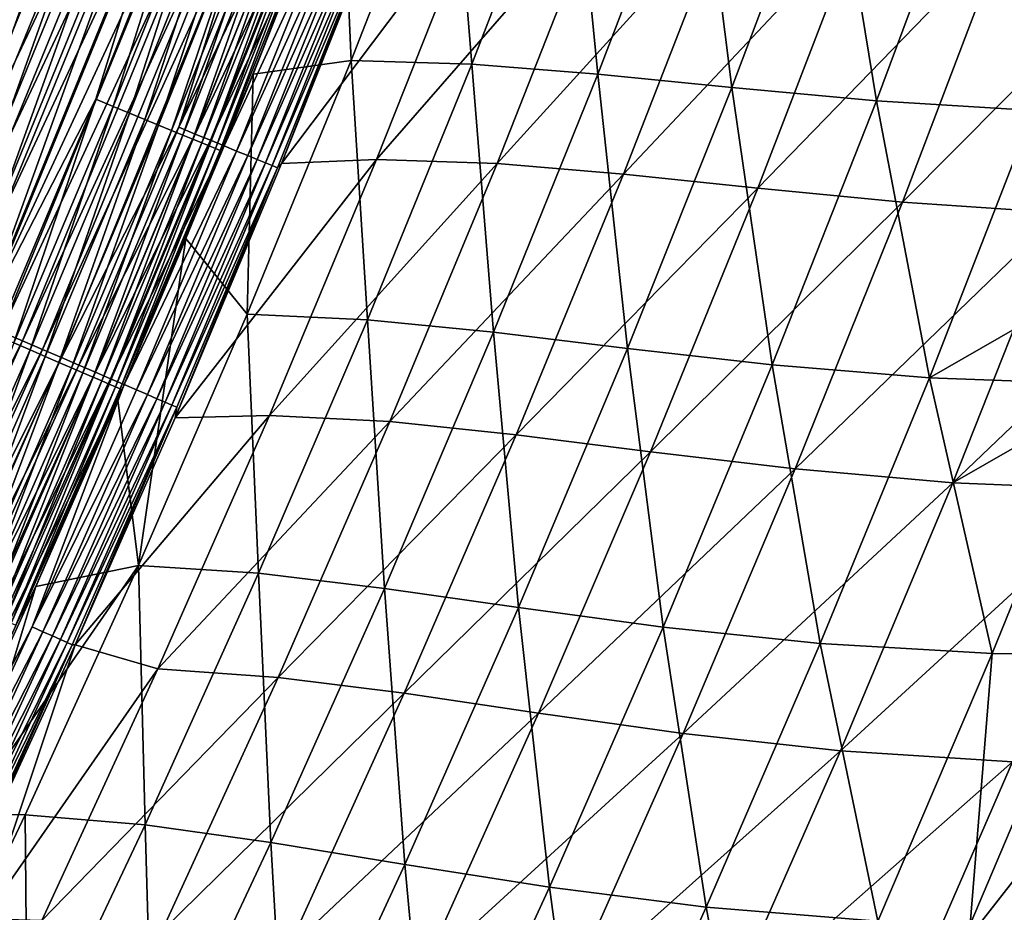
# Model space of a CAD drawing. Header units: metres. Extents: x 0 to 1400, y -1400 to 0.
# Tile 256 of 256: x 1209 to 1258, y -794 to -750. Entities that reach past the tile are written whole.
import ezdxf

# ---------------------------------------------------------------- set-up
doc = ezdxf.new("R2010")
doc.units = ezdxf.units.M

msp = doc.modelspace()

# ---------------------------------------------------------------- linework, layer by layer
at = {"layer": 'None'}
for points in [[(1210.11377, -738.49884, -497.791718), (1199.116333, -761.371704, -498.674286), (1208.704224, -737.948853, -498.680664)], [(1208.549683, -738.182373, -495.239349), (1200.206665, -762.116028, -494.348999), (1209.810547, -738.676208, -494.357391)], [(1210.11377, -738.49884, -497.791718), (1200.506592, -761.970337, -497.78421), (1199.116333, -761.371704, -498.674286)], [(1209.810547, -738.676208, -494.357391), (1200.206665, -762.116028, -494.348999), (1201.411255, -762.636536, -493.404694)], [(1211.483398, -739.033264, -496.83432), (1200.506592, -761.970337, -497.78421), (1210.11377, -738.49884, -497.791718)], [(1201.411255, -762.636536, -493.404694), (1211.031982, -739.154541, -493.414276), (1209.810547, -738.676208, -494.357391)], [(1211.483398, -739.033264, -496.83432), (1201.857544, -762.552002, -496.825592), (1200.506592, -761.970337, -497.78421)], [(1202.574463, -763.139099, -492.401062), (1211.031982, -739.154541, -493.414276), (1201.411255, -762.636536, -493.404694)], [(1212.810425, -739.550964, -495.810547), (1201.857544, -762.552002, -496.825592), (1211.483398, -739.033264, -496.83432)], [(1202.574463, -763.139099, -492.401062), (1212.211426, -739.616455, -492.411896), (1211.031982, -739.154541, -493.414276)], [(1230.39563, -738.844482, -423.820404), (1224.94519, -741.043945, -468.745422), (1225.418579, -751.615234, -423.82309)], [(1231.442139, -751.784058, -367.864258), (1230.39563, -738.844482, -423.820404), (1225.418579, -751.615234, -423.82309)], [(1231.442139, -751.784058, -367.864258), (1236.421265, -738.906311, -367.861511), (1230.39563, -738.844482, -423.820404)], [(1237.745239, -752.288879, -311.886688), (1236.421265, -738.906311, -367.861511), (1231.442139, -751.784058, -367.864258)], [(1237.745239, -752.288879, -311.886688), (1242.721191, -739.287903, -311.883911), (1236.421265, -738.906311, -367.861511)], [(1244.447632, -752.957825, -255.904892), (1242.721191, -739.287903, -311.883911), (1237.745239, -752.288879, -311.886688)], [(1244.447632, -752.957825, -255.904892), (1249.41748, -739.818054, -255.902222), (1242.721191, -739.287903, -311.883911)], [(1212.810425, -739.550964, -495.810547), (1203.16626, -763.11554, -495.800507), (1201.857544, -762.552002, -496.825592)], [(1203.693604, -763.62262, -491.339935), (1212.211426, -739.616455, -492.411896), (1202.574463, -763.139099, -492.401062)], [(1214.091797, -740.050903, -494.722382), (1203.16626, -763.11554, -495.800507), (1212.810425, -739.550964, -495.810547)], [(1203.693604, -763.62262, -491.339935), (1213.346436, -740.060913, -491.352081), (1212.211426, -739.616455, -492.411896)], [(1214.091797, -740.050903, -494.722382), (1204.430054, -763.659668, -494.710999), (1203.16626, -763.11554, -495.800507)], [(1204.766357, -764.086121, -490.223358), (1213.346436, -740.060913, -491.352081), (1203.693604, -763.62262, -491.339935)], [(1215.324829, -740.531982, -493.571869), (1204.430054, -763.659668, -494.710999), (1214.091797, -740.050903, -494.722382)], [(1213.346436, -740.060913, -491.352081), (1204.766357, -764.086121, -490.223358), (1214.434448, -740.486938, -490.236847)], [(1251.668701, -753.618591, -199.937271), (1249.41748, -739.818054, -255.902222), (1244.447632, -752.957825, -255.904892)], [(1251.668701, -753.618591, -199.937271), (1256.631592, -740.325317, -199.93483), (1249.41748, -739.818054, -255.902222)], [(1215.324829, -740.531982, -493.571869), (1205.645996, -764.183167, -493.559113), (1204.430054, -763.659668, -494.710999)], [(1214.434448, -740.486938, -490.236847), (1204.766357, -764.086121, -490.223358), (1205.790527, -764.528625, -489.053802)], [(1216.506836, -740.993103, -492.361176), (1205.645996, -764.183167, -493.559113), (1215.324829, -740.531982, -493.571869)], [(1205.790527, -764.528625, -489.053802), (1215.473267, -740.893738, -489.068695), (1214.434448, -740.486938, -490.236847)], [(1259.526611, -754.098877, -144.005142), (1256.631592, -740.325317, -199.93483), (1251.668701, -753.618591, -199.937271)], [(1259.526611, -754.098877, -144.005142), (1264.483765, -740.638, -144.003082), (1256.631592, -740.325317, -199.93483)], [(1216.506836, -740.993103, -492.361176), (1206.811523, -764.684998, -492.346954), (1205.645996, -764.183167, -493.559113)], [(1206.764282, -764.949341, -487.833862), (1215.473267, -740.893738, -489.068695), (1205.790527, -764.528625, -489.053802)], [(1206.764282, -764.949341, -487.833862), (1216.46106, -741.280518, -487.850189), (1215.473267, -740.893738, -489.068695)], [(1217.635498, -741.433411, -491.093018), (1206.811523, -764.684998, -492.346954), (1216.506836, -740.993103, -492.361176)], [(1224.94519, -741.043945, -468.745422), (1220.518677, -752.298401, -468.729492), (1225.418579, -751.615234, -423.82309)], [(1220.518677, -752.298401, -468.729492), (1224.94519, -741.043945, -468.745422), (1223.671997, -744.102905, -470.327332)], [(1206.764282, -764.949341, -487.833862), (1212.644653, -753.54126, -486.575134), (1216.46106, -741.280518, -487.850189)], [(1206.811523, -764.684998, -492.346954), (1217.635498, -741.433411, -491.093018), (1207.924438, -765.164185, -491.077271)], [(1207.924438, -765.164185, -491.077271), (1217.635498, -741.433411, -491.093018), (1218.70874, -741.852112, -489.770203)], [(1212.644653, -753.54126, -486.575134), (1217.395752, -741.646545, -486.583984), (1216.46106, -741.280518, -487.850189)], [(1213.518066, -753.901001, -485.263062), (1217.395752, -741.646545, -486.583984), (1212.644653, -753.54126, -486.575134)], [(1213.518066, -753.901001, -485.263062), (1218.275513, -741.990967, -485.272644), (1217.395752, -741.646545, -486.583984)], [(1218.70874, -741.852112, -489.770203), (1208.982544, -765.61969, -489.752899), (1207.924438, -765.164185, -491.077271)], [(1219.724365, -742.248291, -488.395538), (1208.982544, -765.61969, -489.752899), (1218.70874, -741.852112, -489.770203)], [(1209.983765, -766.05072, -488.376678), (1208.982544, -765.61969, -489.752899), (1219.724365, -742.248291, -488.395538)], [(1219.724365, -742.248291, -488.395538), (1220.680298, -742.621155, -486.971832), (1209.983765, -766.05072, -488.376678)], [(1214.334839, -754.237305, -483.908447), (1218.275513, -741.990967, -485.272644), (1213.518066, -753.901001, -485.263062)], [(1214.334839, -754.237305, -483.908447), (1219.098267, -742.313049, -483.918762), (1218.275513, -741.990967, -485.272644)], [(1220.680298, -742.621155, -486.971832), (1210.925903, -766.45636, -486.951385), (1209.983765, -766.05072, -488.376678)], [(1220.680298, -742.621155, -486.971832), (1216.795166, -754.947693, -485.491028), (1210.925903, -766.45636, -486.951385)], [(1215.093018, -754.5495, -482.513947), (1219.098267, -742.313049, -483.918762), (1214.334839, -754.237305, -483.908447)], [(1215.093018, -754.5495, -482.513947), (1219.861938, -742.612061, -482.524994), (1219.098267, -742.313049, -483.918762)], [(1215.790649, -754.836731, -481.082123), (1219.861938, -742.612061, -482.524994), (1215.093018, -754.5495, -482.513947)], [(1215.790649, -754.836731, -481.082123), (1220.564697, -742.887146, -481.093903), (1219.861938, -742.612061, -482.524994)], [(1221.574341, -742.969849, -485.501984), (1216.795166, -754.947693, -485.491028), (1220.680298, -742.621155, -486.971832)], [(1216.425903, -755.098267, -479.615845), (1220.564697, -742.887146, -481.093903), (1215.790649, -754.836731, -481.082123)], [(1216.425903, -755.098267, -479.615845), (1221.204834, -743.137695, -479.628357), (1220.564697, -742.887146, -481.093903)], [(1216.997681, -755.333679, -478.118805), (1221.204834, -743.137695, -479.628357), (1216.425903, -755.098267, -479.615845)], [(1222.404175, -743.293579, -483.988739), (1216.795166, -754.947693, -485.491028), (1221.574341, -742.969849, -485.501984)], [(1216.997681, -755.333679, -478.118805), (1221.781006, -743.36322, -478.13205), (1221.204834, -743.137695, -479.628357)], [(1222.404175, -743.293579, -483.988739), (1217.619141, -755.285767, -483.97699), (1216.795166, -754.947693, -485.491028)], [(1217.505127, -755.542542, -476.594971), (1221.781006, -743.36322, -478.13205), (1216.997681, -755.333679, -478.118805)], [(1217.505127, -755.542542, -476.594971), (1222.292358, -743.563354, -476.608917), (1221.781006, -743.36322, -478.13205)], [(1217.947266, -755.724487, -475.048279), (1222.292358, -743.563354, -476.608917), (1217.505127, -755.542542, -476.594971)], [(1223.167969, -743.591431, -482.434967), (1217.619141, -755.285767, -483.97699), (1222.404175, -743.293579, -483.988739)], [(1223.167969, -743.591431, -482.434967), (1218.377319, -755.596863, -482.422424), (1217.619141, -755.285767, -483.97699)], [(1217.947266, -755.724487, -475.048279), (1222.738159, -743.737732, -475.062958), (1222.292358, -743.563354, -476.608917)], [(1218.32312, -755.879211, -473.482727), (1222.738159, -743.737732, -475.062958), (1217.947266, -755.724487, -475.048279)], [(1218.32312, -755.879211, -473.482727), (1223.11731, -743.886047, -473.498047), (1222.738159, -743.737732, -475.062958)], [(1223.863647, -743.862732, -480.84375), (1218.377319, -755.596863, -482.422424), (1223.167969, -743.591431, -482.434967)], [(1221.936768, -756.74939, -469.003052), (1231.797241, -743.664307, -424.103363), (1226.682739, -756.55835, -424.104584)], [(1221.936768, -756.74939, -469.003052), (1226.999268, -744.019714, -469.022583), (1231.797241, -743.664307, -424.103363)], [(1226.682739, -756.55835, -424.104584), (1231.797241, -743.664307, -424.103363), (1237.827393, -743.753479, -368.188751)], [(1218.631958, -756.006226, -471.902222), (1223.11731, -743.886047, -473.498047), (1218.32312, -755.879211, -473.482727)], [(1223.863647, -743.862732, -480.84375), (1219.067749, -755.880066, -480.830353), (1218.377319, -755.596863, -482.422424)], [(1223.11731, -743.886047, -473.498047), (1218.631958, -756.006226, -471.902222), (1223.428833, -744.007874, -471.918213)], [(1223.428833, -744.007874, -471.918213), (1218.631958, -756.006226, -471.902222), (1218.872803, -756.105225, -470.310699)], [(1218.872803, -756.105225, -470.310699), (1223.671997, -744.102905, -470.327332), (1223.428833, -744.007874, -471.918213)], [(1218.872803, -756.105225, -470.310699), (1220.518677, -752.298401, -468.729492), (1223.671997, -744.102905, -470.327332)], [(1223.863647, -743.862732, -480.84375), (1224.489868, -744.106934, -479.219086), (1219.067749, -755.880066, -480.830353)], [(1224.489868, -744.106934, -479.219086), (1219.689331, -756.135071, -479.204895), (1219.067749, -755.880066, -480.830353)], [(1224.489868, -744.106934, -479.219086), (1225.045898, -744.32373, -477.565308), (1219.689331, -756.135071, -479.204895)], [(1226.999268, -744.019714, -469.022583), (1221.936768, -756.74939, -469.003052), (1226.546265, -744.908386, -470.744568)], [(1226.682739, -756.55835, -424.104584), (1237.827393, -743.753479, -368.188751), (1232.709839, -756.755981, -368.19162)], [(1232.709839, -756.755981, -368.19162), (1237.827393, -743.753479, -368.188751), (1244.137329, -744.165833, -312.240234)], [(1232.709839, -756.755981, -368.19162), (1244.137329, -744.165833, -312.240234), (1239.022339, -757.292908, -312.243866)], [(1239.022339, -757.292908, -312.243866), (1244.137329, -744.165833, -312.240234), (1250.84668, -744.730042, -256.278381)], [(1225.045898, -744.32373, -477.565308), (1220.240967, -756.361328, -477.550323), (1219.689331, -756.135071, -479.204895)], [(1225.045898, -744.32373, -477.565308), (1225.530518, -744.512634, -475.886658), (1220.240967, -756.361328, -477.550323)], [(1220.240967, -756.361328, -477.550323), (1225.530518, -744.512634, -475.886658), (1220.72168, -756.558472, -475.870911)], [(1220.72168, -756.558472, -475.870911), (1225.530518, -744.512634, -475.886658), (1225.942749, -744.673279, -474.187469)], [(1221.130493, -756.726074, -474.17099), (1220.72168, -756.558472, -475.870911), (1225.942749, -744.673279, -474.187469)], [(1221.130493, -756.726074, -474.17099), (1225.942749, -744.673279, -474.187469), (1226.281738, -744.805359, -472.472015)], [(1221.466431, -756.86377, -472.454803), (1221.130493, -756.726074, -474.17099), (1226.281738, -744.805359, -472.472015)], [(1226.281738, -744.805359, -472.472015), (1226.546265, -744.908386, -470.744568), (1221.466431, -756.86377, -472.454803)], [(1226.546265, -744.908386, -470.744568), (1221.728516, -756.97113, -470.726654), (1221.466431, -756.86377, -472.454803)], [(1226.546265, -744.908386, -470.744568), (1221.936768, -756.74939, -469.003052), (1221.728516, -756.97113, -470.726654)], [(1239.022339, -757.292908, -312.243866), (1250.84668, -744.730042, -256.278381), (1245.737305, -757.997131, -256.282013)], [(1245.737305, -757.997131, -256.282013), (1250.84668, -744.730042, -256.278381), (1258.07373, -745.274536, -200.334)], [(1245.737305, -757.997131, -256.282013), (1258.07373, -745.274536, -200.334), (1252.970703, -758.696655, -200.337357)], [(1258.07373, -745.274536, -200.334), (1265.936279, -745.627197, -144.430603), (1252.970703, -758.696655, -200.337357)], [(1265.936279, -745.627197, -144.430603), (1260.838257, -759.218811, -144.433273), (1252.970703, -758.696655, -200.337357)], [(1225.418579, -751.615234, -423.82309), (1220.518677, -752.298401, -468.729492), (1220.209473, -764.28479, -423.825287)], [(1226.227417, -764.563477, -367.866211), (1225.418579, -751.615234, -423.82309), (1220.209473, -764.28479, -423.825287)], [(1226.227417, -764.563477, -367.866211), (1231.442139, -751.784058, -367.864258), (1225.418579, -751.615234, -423.82309)], [(1232.530273, -765.193787, -311.888519), (1231.442139, -751.784058, -367.864258), (1226.227417, -764.563477, -367.866211)], [(1232.530273, -765.193787, -311.888519), (1237.745239, -752.288879, -311.886688), (1231.442139, -751.784058, -367.864258)], [(1220.518677, -752.298401, -468.729492), (1217.15686, -760.503296, -468.71756), (1220.209473, -764.28479, -423.825287)], [(1218.872803, -756.105225, -470.310699), (1217.15686, -760.503296, -468.71756), (1220.518677, -752.298401, -468.729492)], [(1239.235352, -766.003479, -255.906555), (1237.745239, -752.288879, -311.886688), (1232.530273, -765.193787, -311.888519)], [(1239.235352, -766.003479, -255.906555), (1244.447632, -752.957825, -255.904892), (1237.745239, -752.288879, -311.886688)], [(1246.459473, -766.819946, -199.938797), (1244.447632, -752.957825, -255.904892), (1239.235352, -766.003479, -255.906555)], [(1246.459473, -766.819946, -199.938797), (1251.668701, -753.618591, -199.937271), (1244.447632, -752.957825, -255.904892)], [(1207.685669, -765.347412, -486.566193), (1212.644653, -753.54126, -486.575134), (1206.764282, -764.949341, -487.833862)], [(1208.552734, -765.721985, -485.253387), (1212.644653, -753.54126, -486.575134), (1207.685669, -765.347412, -486.566193)], [(1208.552734, -765.721985, -485.253387), (1213.518066, -753.901001, -485.263062), (1212.644653, -753.54126, -486.575134)], [(1209.363525, -766.072205, -483.898041), (1213.518066, -753.901001, -485.263062), (1208.552734, -765.721985, -485.253387)], [(1209.363525, -766.072205, -483.898041), (1214.334839, -754.237305, -483.908447), (1213.518066, -753.901001, -485.263062)], [(1254.318481, -767.470337, -144.006454), (1251.668701, -753.618591, -199.937271), (1246.459473, -766.819946, -199.938797)], [(1254.318481, -767.470337, -144.006454), (1259.526611, -754.098877, -144.005142), (1251.668701, -753.618591, -199.937271)], [(1210.115967, -766.397278, -482.502777), (1214.334839, -754.237305, -483.908447), (1209.363525, -766.072205, -483.898041)], [(1210.115967, -766.397278, -482.502777), (1215.093018, -754.5495, -482.513947), (1214.334839, -754.237305, -483.908447)], [(1210.808228, -766.696289, -481.07019), (1215.093018, -754.5495, -482.513947), (1210.115967, -766.397278, -482.502777)], [(1210.808228, -766.696289, -481.07019), (1215.790649, -754.836731, -481.082123), (1215.093018, -754.5495, -482.513947)], [(1265.563843, -761.014954, -88.133812), (1259.526611, -754.098877, -144.005142), (1254.318481, -767.470337, -144.006454)], [(1211.438599, -766.968567, -479.603149), (1215.790649, -754.836731, -481.082123), (1210.808228, -766.696289, -481.07019)], [(1216.795166, -754.947693, -485.491028), (1211.807007, -766.835632, -485.479919), (1210.925903, -766.45636, -486.951385)], [(1211.438599, -766.968567, -479.603149), (1216.425903, -755.098267, -479.615845), (1215.790649, -754.836731, -481.082123)], [(1217.619141, -755.285767, -483.97699), (1211.807007, -766.835632, -485.479919), (1216.795166, -754.947693, -485.491028)], [(1212.005859, -767.213562, -478.105377), (1216.425903, -755.098267, -479.615845), (1211.438599, -766.968567, -479.603149)], [(1217.619141, -755.285767, -483.97699), (1212.624756, -767.187683, -483.965057), (1211.807007, -766.835632, -485.479919)], [(1212.005859, -767.213562, -478.105377), (1216.997681, -755.333679, -478.118805), (1216.425903, -755.098267, -479.615845)], [(1212.509155, -767.430908, -476.580811), (1216.997681, -755.333679, -478.118805), (1212.005859, -767.213562, -478.105377)], [(1212.509155, -767.430908, -476.580811), (1217.505127, -755.542542, -476.594971), (1216.997681, -755.333679, -478.118805)], [(1212.947632, -767.620239, -475.033417), (1217.505127, -755.542542, -476.594971), (1212.509155, -767.430908, -476.580811)], [(1218.377319, -755.596863, -482.422424), (1212.624756, -767.187683, -483.965057), (1217.619141, -755.285767, -483.97699)], [(1212.947632, -767.620239, -475.033417), (1217.947266, -755.724487, -475.048279), (1217.505127, -755.542542, -476.594971)], [(1218.377319, -755.596863, -482.422424), (1213.377197, -767.511597, -482.409637), (1212.624756, -767.187683, -483.965057)], [(1213.320313, -767.781128, -473.467163), (1217.947266, -755.724487, -475.048279), (1212.947632, -767.620239, -475.033417)], [(1213.320313, -767.781128, -473.467163), (1218.32312, -755.879211, -473.482727), (1217.947266, -755.724487, -475.048279)], [(1213.626343, -767.913208, -471.885986), (1218.32312, -755.879211, -473.482727), (1213.320313, -767.781128, -473.467163)], [(1219.067749, -755.880066, -480.830353), (1213.377197, -767.511597, -482.409637), (1218.377319, -755.596863, -482.422424)], [(1219.067749, -755.880066, -480.830353), (1214.062378, -767.806519, -480.816772), (1213.377197, -767.511597, -482.409637)], [(1213.626343, -767.913208, -471.885986), (1218.631958, -756.006226, -471.902222), (1218.32312, -755.879211, -473.482727)], [(1213.864746, -768.016052, -470.293823), (1218.631958, -756.006226, -471.902222), (1213.626343, -767.913208, -471.885986)], [(1218.631958, -756.006226, -471.902222), (1213.864746, -768.016052, -470.293823), (1218.872803, -756.105225, -470.310699)], [(1219.067749, -755.880066, -480.830353), (1219.689331, -756.135071, -479.204895), (1214.062378, -767.806519, -480.816772)], [(1213.864746, -768.016052, -470.293823), (1213.74353, -768.562378, -468.705566), (1218.872803, -756.105225, -470.310699)], [(1213.74353, -768.562378, -468.705566), (1217.15686, -760.503296, -468.71756), (1218.872803, -756.105225, -470.310699)], [(1219.689331, -756.135071, -479.204895), (1214.679077, -768.071899, -479.190521), (1214.062378, -767.806519, -480.816772)], [(1219.689331, -756.135071, -479.204895), (1220.240967, -756.361328, -477.550323), (1214.679077, -768.071899, -479.190521)], [(1214.679077, -768.071899, -479.190521), (1220.240967, -756.361328, -477.550323), (1215.226318, -768.307434, -477.535126)], [(1215.226318, -768.307434, -477.535126), (1220.240967, -756.361328, -477.550323), (1220.72168, -756.558472, -475.870911)], [(1220.72168, -756.558472, -475.870911), (1215.703003, -768.512573, -475.85495), (1215.226318, -768.307434, -477.535126)], [(1215.703003, -768.512573, -475.85495), (1220.72168, -756.558472, -475.870911), (1221.130493, -756.726074, -474.17099)], [(1216.108398, -768.686951, -474.154236), (1215.703003, -768.512573, -475.85495), (1221.130493, -756.726074, -474.17099)], [(1216.108398, -768.686951, -474.154236), (1221.130493, -756.726074, -474.17099), (1221.466431, -756.86377, -472.454803)], [(1216.441284, -768.830139, -472.437317), (1216.108398, -768.686951, -474.154236), (1221.466431, -756.86377, -472.454803)], [(1221.466431, -756.86377, -472.454803), (1221.728516, -756.97113, -470.726654), (1216.441284, -768.830139, -472.437317)], [(1221.728516, -756.97113, -470.726654), (1216.700806, -768.941711, -470.708466), (1216.441284, -768.830139, -472.437317)], [(1216.608521, -769.461731, -468.98288), (1226.682739, -756.55835, -424.104584), (1221.333252, -769.345825, -424.105255)], [(1216.608521, -769.461731, -468.98288), (1221.936768, -756.74939, -469.003052), (1226.682739, -756.55835, -424.104584)], [(1221.936768, -756.74939, -469.003052), (1216.608521, -769.461731, -468.98288), (1221.728516, -756.97113, -470.726654)], [(1221.728516, -756.97113, -470.726654), (1216.608521, -769.461731, -468.98288), (1216.700806, -768.941711, -470.708466)], [(1221.333252, -769.345825, -424.105255), (1226.682739, -756.55835, -424.104584), (1232.709839, -756.755981, -368.19162)], [(1221.333252, -769.345825, -424.105255), (1232.709839, -756.755981, -368.19162), (1227.353271, -769.654724, -368.193726)], [(1227.353271, -769.654724, -368.193726), (1232.709839, -756.755981, -368.19162), (1239.022339, -757.292908, -312.243866)], [(1227.353271, -769.654724, -368.193726), (1239.022339, -757.292908, -312.243866), (1233.664185, -770.318237, -312.246552)], [(1233.664185, -770.318237, -312.246552), (1239.022339, -757.292908, -312.243866), (1245.737305, -757.997131, -256.282013)], [(1233.664185, -770.318237, -312.246552), (1245.737305, -757.997131, -256.282013), (1240.380859, -771.164429, -256.284637)], [(1240.380859, -771.164429, -256.284637), (1245.737305, -757.997131, -256.282013), (1252.970703, -758.696655, -200.337357)], [(1240.380859, -771.164429, -256.284637), (1252.970703, -758.696655, -200.337357), (1247.616211, -772.020935, -200.339798)], [(1252.970703, -758.696655, -200.337357), (1260.838257, -759.218811, -144.433273), (1247.616211, -772.020935, -200.339798)], [(1260.838257, -759.218811, -144.433273), (1255.483521, -772.714966, -144.435211), (1247.616211, -772.020935, -200.339798)], [(1260.838257, -759.218811, -144.433273), (1269.454956, -759.390869, -88.589722), (1255.483521, -772.714966, -144.435211)], [(1269.454956, -759.390869, -88.589722), (1266.807617, -766.243896, -88.590363), (1255.483521, -772.714966, -144.435211)], [(1217.15686, -760.503296, -468.71756), (1213.74353, -768.562378, -468.705566), (1214.774536, -776.849854, -423.826935)], [(1220.209473, -764.28479, -423.825287), (1217.15686, -760.503296, -468.71756), (1214.774536, -776.849854, -423.826935)], [(1262.92627, -767.78186, -88.134338), (1265.563843, -761.014954, -88.133812), (1254.318481, -767.470337, -144.006454)], [(1220.782837, -777.241394, -367.867371), (1220.209473, -764.28479, -423.825287), (1214.774536, -776.849854, -423.826935)], [(1220.782837, -777.241394, -367.867371), (1226.227417, -764.563477, -367.866211), (1220.209473, -764.28479, -423.825287)], [(1227.081665, -777.999573, -311.889343), (1226.227417, -764.563477, -367.866211), (1220.782837, -777.241394, -367.867371)], [(1227.081665, -777.999573, -311.889343), (1232.530273, -765.193787, -311.888519), (1226.227417, -764.563477, -367.866211)], [(1208.982544, -765.61969, -489.752899), (1197.399048, -788.533691, -491.061371), (1207.924438, -765.164185, -491.077271)], [(1233.785645, -778.952148, -255.907166), (1232.530273, -765.193787, -311.888519), (1227.081665, -777.999573, -311.889343)], [(1233.785645, -778.952148, -255.907166), (1239.235352, -766.003479, -255.906555), (1232.530273, -765.193787, -311.888519)], [(1208.982544, -765.61969, -489.752899), (1198.441406, -789.024292, -489.735413), (1197.399048, -788.533691, -491.061371)], [(1198.441406, -789.024292, -489.735413), (1208.982544, -765.61969, -489.752899), (1209.983765, -766.05072, -488.376678)], [(1204.188965, -777.815674, -483.887573), (1209.363525, -766.072205, -483.898041), (1208.552734, -765.721985, -485.253387)], [(1199.427612, -789.488464, -488.357574), (1198.441406, -789.024292, -489.735413), (1209.983765, -766.05072, -488.376678)], [(1209.983765, -766.05072, -488.376678), (1210.925903, -766.45636, -486.951385), (1199.427612, -789.488464, -488.357574)], [(1204.188965, -777.815674, -483.887573), (1204.935669, -778.153259, -482.491547), (1209.363525, -766.072205, -483.898041)], [(1204.935669, -778.153259, -482.491547), (1210.115967, -766.397278, -482.502777), (1209.363525, -766.072205, -483.898041)], [(1241.008789, -779.926514, -199.939331), (1239.235352, -766.003479, -255.906555), (1233.785645, -778.952148, -255.907166)], [(1241.008789, -779.926514, -199.939331), (1246.459473, -766.819946, -199.938797), (1239.235352, -766.003479, -255.906555)], [(1266.807617, -766.243896, -88.590363), (1264.095093, -773.073608, -88.590881), (1255.483521, -772.714966, -144.435211)], [(1210.925903, -766.45636, -486.951385), (1200.355591, -789.925171, -486.930664), (1199.427612, -789.488464, -488.357574)], [(1210.925903, -766.45636, -486.951385), (1211.807007, -766.835632, -485.479919), (1200.355591, -789.925171, -486.930664)], [(1211.807007, -766.835632, -485.479919), (1201.223145, -790.333557, -485.45752), (1200.355591, -789.925171, -486.930664)], [(1212.624756, -767.187683, -483.965057), (1201.223145, -790.333557, -485.45752), (1211.807007, -766.835632, -485.479919)], [(1205.622559, -778.463806, -481.058197), (1210.115967, -766.397278, -482.502777), (1204.935669, -778.153259, -482.491547)], [(1205.622559, -778.463806, -481.058197), (1210.808228, -766.696289, -481.07019), (1210.115967, -766.397278, -482.502777)], [(1206.247925, -778.746521, -479.590393), (1210.808228, -766.696289, -481.07019), (1205.622559, -778.463806, -481.058197)], [(1206.247925, -778.746521, -479.590393), (1211.438599, -766.968567, -479.603149), (1210.808228, -766.696289, -481.07019)], [(1248.864136, -780.749756, -144.007004), (1246.459473, -766.819946, -199.938797), (1241.008789, -779.926514, -199.939331)], [(1248.864136, -780.749756, -144.007004), (1254.318481, -767.470337, -144.006454), (1246.459473, -766.819946, -199.938797)], [(1212.624756, -767.187683, -483.965057), (1202.02832, -790.712463, -483.94101), (1201.223145, -790.333557, -485.45752)], [(1213.377197, -767.511597, -482.409637), (1202.02832, -790.712463, -483.94101), (1212.624756, -767.187683, -483.965057)], [(1206.810547, -779.000854, -478.091858), (1211.438599, -766.968567, -479.603149), (1206.247925, -778.746521, -479.590393)], [(1206.810547, -779.000854, -478.091858), (1212.005859, -767.213562, -478.105377), (1211.438599, -766.968567, -479.603149)], [(1207.309692, -779.226501, -476.566559), (1212.005859, -767.213562, -478.105377), (1206.810547, -779.000854, -478.091858)], [(1207.309692, -779.226501, -476.566559), (1212.509155, -767.430908, -476.580811), (1212.005859, -767.213562, -478.105377)], [(1213.377197, -767.511597, -482.409637), (1202.769043, -791.061096, -482.383942), (1202.02832, -790.712463, -483.94101)], [(1214.062378, -767.806519, -480.816772), (1202.769043, -791.061096, -482.383942), (1213.377197, -767.511597, -482.409637)], [(1202.769043, -791.061096, -482.383942), (1214.062378, -767.806519, -480.816772), (1203.443237, -791.378418, -480.789429)], [(1203.443237, -791.378418, -480.789429), (1214.062378, -767.806519, -480.816772), (1209.464233, -779.915527, -479.175995)], [(1207.744507, -779.422974, -475.018433), (1212.509155, -767.430908, -476.580811), (1207.309692, -779.226501, -476.566559)], [(1207.744507, -779.422974, -475.018433), (1212.947632, -767.620239, -475.033417), (1212.509155, -767.430908, -476.580811)], [(1208.113892, -779.589905, -473.451477), (1212.947632, -767.620239, -475.033417), (1207.744507, -779.422974, -475.018433)], [(1208.113892, -779.589905, -473.451477), (1213.320313, -767.781128, -473.467163), (1212.947632, -767.620239, -475.033417)], [(1208.416992, -779.726868, -471.869629), (1213.320313, -767.781128, -473.467163), (1208.113892, -779.589905, -473.451477)], [(1208.416992, -779.726868, -471.869629), (1213.626343, -767.913208, -471.885986), (1213.320313, -767.781128, -473.467163)], [(1214.062378, -767.806519, -480.816772), (1214.679077, -768.071899, -479.190521), (1209.464233, -779.915527, -479.175995)], [(1257.462524, -781.24884, -88.135071), (1254.318481, -767.470337, -144.006454), (1248.864136, -780.749756, -144.007004)], [(1257.462524, -781.24884, -88.135071), (1262.92627, -767.78186, -88.134338), (1254.318481, -767.470337, -144.006454)], [(1262.074463, -781.322754, -60.228748), (1262.92627, -767.78186, -88.134338), (1257.462524, -781.24884, -88.135071)], [(1208.652954, -779.833435, -470.276825), (1213.626343, -767.913208, -471.885986), (1208.416992, -779.726868, -471.869629)], [(1208.652954, -779.833435, -470.276825), (1213.864746, -768.016052, -470.293823), (1213.626343, -767.913208, -471.885986)], [(1208.652954, -779.833435, -470.276825), (1209.652588, -777.894409, -468.691467), (1213.864746, -768.016052, -470.293823)], [(1209.464233, -779.915527, -479.175995), (1214.679077, -768.071899, -479.190521), (1215.226318, -768.307434, -477.535126)], [(1215.226318, -768.307434, -477.535126), (1210.006958, -780.160034, -477.519806), (1209.464233, -779.915527, -479.175995)], [(1209.652588, -777.894409, -468.691467), (1213.74353, -768.562378, -468.705566), (1213.864746, -768.016052, -470.293823)], [(1215.703003, -768.512573, -475.85495), (1210.006958, -780.160034, -477.519806), (1215.226318, -768.307434, -477.535126)], [(1214.774536, -776.849854, -423.826935), (1213.74353, -768.562378, -468.705566), (1209.652588, -777.894409, -468.691467)], [(1215.703003, -768.512573, -475.85495), (1210.479736, -780.372986, -475.838837), (1210.006958, -780.160034, -477.519806)], [(1210.479736, -780.372986, -475.838837), (1215.703003, -768.512573, -475.85495), (1216.108398, -768.686951, -474.154236)], [(1210.88147, -780.553955, -474.137329), (1210.479736, -780.372986, -475.838837), (1216.108398, -768.686951, -474.154236)], [(1210.88147, -780.553955, -474.137329), (1216.108398, -768.686951, -474.154236), (1216.441284, -768.830139, -472.437317)], [(1211.211304, -780.702454, -472.419678), (1210.88147, -780.553955, -474.137329), (1216.441284, -768.830139, -472.437317)], [(1216.441284, -768.830139, -472.437317), (1216.700806, -768.941711, -470.708466), (1211.211304, -780.702454, -472.419678)], [(1216.700806, -768.941711, -470.708466), (1211.46814, -780.818115, -470.690094), (1211.211304, -780.702454, -472.419678)], [(1216.700806, -768.941711, -470.708466), (1211.613892, -780.823608, -468.964447), (1211.46814, -780.818115, -470.690094)], [(1216.608521, -769.461731, -468.98288), (1211.613892, -780.823608, -468.964447), (1216.700806, -768.941711, -470.708466)], [(1211.613892, -780.823608, -468.964447), (1221.333252, -769.345825, -424.105255), (1215.755737, -782.023743, -424.105347)], [(1211.613892, -780.823608, -468.964447), (1216.608521, -769.461731, -468.98288), (1221.333252, -769.345825, -424.105255)], [(1215.755737, -782.023743, -424.105347), (1221.333252, -769.345825, -424.105255), (1227.353271, -769.654724, -368.193726)], [(1215.755737, -782.023743, -424.105347), (1227.353271, -769.654724, -368.193726), (1221.76416, -782.446716, -368.194977)], [(1221.76416, -782.446716, -368.194977), (1227.353271, -769.654724, -368.193726), (1233.664185, -770.318237, -312.246552)], [(1221.76416, -782.446716, -368.194977), (1233.664185, -770.318237, -312.246552), (1228.069458, -783.239258, -312.24823)], [(1228.069458, -783.239258, -312.24823), (1233.664185, -770.318237, -312.246552), (1240.380859, -771.164429, -256.284637)], [(1228.069458, -783.239258, -312.24823), (1240.380859, -771.164429, -256.284637), (1234.783325, -784.229309, -256.286224)], [(1234.783325, -784.229309, -256.286224), (1240.380859, -771.164429, -256.284637), (1247.616211, -772.020935, -200.339798)], [(1234.783325, -784.229309, -256.286224), (1247.616211, -772.020935, -200.339798), (1242.015991, -785.244934, -200.341263)], [(1247.616211, -772.020935, -200.339798), (1255.483521, -772.714966, -144.435211), (1242.015991, -785.244934, -200.341263)], [(1255.483521, -772.714966, -144.435211), (1249.877563, -786.113403, -144.436371), (1242.015991, -785.244934, -200.341263)], [(1255.483521, -772.714966, -144.435211), (1264.095093, -773.073608, -88.590881), (1249.877563, -786.113403, -144.436371)], [(1264.095093, -773.073608, -88.590881), (1258.477661, -786.661987, -88.591599), (1249.877563, -786.113403, -144.436371)], [(1214.774536, -776.849854, -423.826935), (1209.652588, -777.894409, -468.691467), (1206.200073, -789.25, -451.790649)], [(1209.119995, -789.307312, -423.828003), (1214.774536, -776.849854, -423.826935), (1206.200073, -789.25, -451.790649)], [(1215.114258, -789.814819, -367.867645), (1214.774536, -776.849854, -423.826935), (1209.119995, -789.307312, -423.828003)], [(1215.114258, -789.814819, -367.867645), (1220.782837, -777.241394, -367.867371), (1214.774536, -776.849854, -423.826935)], [(1221.405151, -790.703369, -311.88913), (1220.782837, -777.241394, -367.867371), (1215.114258, -789.814819, -367.867645)], [(1221.405151, -790.703369, -311.88913), (1227.081665, -777.999573, -311.889343), (1220.782837, -777.241394, -367.867371)], [(1209.652588, -777.894409, -468.691467), (1204.371582, -789.466492, -468.673706), (1206.200073, -789.25, -451.790649)], [(1204.371582, -789.466492, -468.673706), (1209.652588, -777.894409, -468.691467), (1208.652954, -779.833435, -470.276825)], [(1228.104004, -791.801025, -255.906693), (1227.081665, -777.999573, -311.889343), (1221.405151, -790.703369, -311.88913)], [(1228.104004, -791.801025, -255.906693), (1233.785645, -778.952148, -255.907166), (1227.081665, -777.999573, -311.889343)], [(1235.321655, -792.935486, -199.938858), (1233.785645, -778.952148, -255.907166), (1228.104004, -791.801025, -255.906693)], [(1235.321655, -792.935486, -199.938858), (1241.008789, -779.926514, -199.939331), (1233.785645, -778.952148, -255.907166)], [(1209.464233, -779.915527, -479.175995), (1204.049927, -791.66394, -479.161499), (1203.443237, -791.378418, -480.789429)], [(1210.006958, -780.160034, -477.519806), (1204.049927, -791.66394, -479.161499), (1209.464233, -779.915527, -479.175995)], [(1210.006958, -780.160034, -477.519806), (1204.588135, -791.917175, -477.504486), (1204.049927, -791.66394, -479.161499)], [(1210.479736, -780.372986, -475.838837), (1204.588135, -791.917175, -477.504486), (1210.006958, -780.160034, -477.519806)], [(1243.167969, -793.934265, -144.006744), (1241.008789, -779.926514, -199.939331), (1235.321655, -792.935486, -199.938858)], [(1243.167969, -793.934265, -144.006744), (1248.864136, -780.749756, -144.007004), (1241.008789, -779.926514, -199.939331)], [(1205.056763, -792.137695, -475.822693), (1204.588135, -791.917175, -477.504486), (1210.479736, -780.372986, -475.838837)], [(1205.056763, -792.137695, -475.822693), (1210.479736, -780.372986, -475.838837), (1210.88147, -780.553955, -474.137329)], [(1205.454834, -792.325012, -474.120422), (1205.056763, -792.137695, -475.822693), (1210.88147, -780.553955, -474.137329)], [(1205.454834, -792.325012, -474.120422), (1210.88147, -780.553955, -474.137329), (1211.211304, -780.702454, -472.419678)], [(1205.781616, -792.478699, -472.401978), (1205.454834, -792.325012, -474.120422), (1211.211304, -780.702454, -472.419678)], [(1211.613892, -780.823608, -468.964447), (1205.67334, -793.726746, -468.943146), (1211.46814, -780.818115, -470.690094)], [(1211.46814, -780.818115, -470.690094), (1205.67334, -793.726746, -468.943146), (1206.035889, -792.598328, -470.671692)], [(1205.67334, -793.726746, -468.943146), (1211.613892, -780.823608, -468.964447), (1207.039673, -794.516235, -452.055847)], [(1211.211304, -780.702454, -472.419678), (1211.46814, -780.818115, -470.690094), (1205.781616, -792.478699, -472.401978)], [(1211.46814, -780.818115, -470.690094), (1206.035889, -792.598328, -470.671692), (1205.781616, -792.478699, -472.401978)], [(1207.039673, -794.516235, -452.055847), (1211.613892, -780.823608, -468.964447), (1215.755737, -782.023743, -424.105347)], [(1251.75061, -794.624451, -88.135338), (1248.864136, -780.749756, -144.007004), (1243.167969, -793.934265, -144.006744)], [(1251.75061, -794.624451, -88.135338), (1257.462524, -781.24884, -88.135071), (1248.864136, -780.749756, -144.007004)], [(1256.351196, -794.799805, -60.229759), (1257.462524, -781.24884, -88.135071), (1251.75061, -794.624451, -88.135338)], [(1256.351196, -794.799805, -60.229759), (1262.074463, -781.322754, -60.228748), (1257.462524, -781.24884, -88.135071)], [(1261.172974, -794.83313, -32.358467), (1262.074463, -781.322754, -60.228748), (1256.351196, -794.799805, -60.229759)], [(1207.039673, -794.516235, -452.055847), (1215.755737, -782.023743, -424.105347), (1209.95752, -794.58905, -424.104828)], [(1209.95752, -794.58905, -424.104828), (1215.755737, -782.023743, -424.105347), (1221.76416, -782.446716, -368.194977)], [(1209.95752, -794.58905, -424.104828), (1221.76416, -782.446716, -368.194977), (1215.949707, -795.129272, -368.195343)], [(1215.949707, -795.129272, -368.195343), (1221.76416, -782.446716, -368.194977), (1228.069458, -783.239258, -312.24823)], [(1215.949707, -795.129272, -368.195343), (1228.069458, -783.239258, -312.24823), (1222.244751, -796.053162, -312.248871)], [(1222.244751, -796.053162, -312.248871), (1228.069458, -783.239258, -312.24823), (1234.783325, -784.229309, -256.286224)], [(1222.244751, -796.053162, -312.248871), (1234.783325, -784.229309, -256.286224), (1228.95105, -797.189392, -256.286713)], [(1228.95105, -797.189392, -256.286713), (1234.783325, -784.229309, -256.286224), (1242.015991, -785.244934, -200.341263)], [(1228.95105, -797.189392, -256.286713), (1242.015991, -785.244934, -200.341263), (1236.175781, -798.366333, -200.341705)], [(1242.015991, -785.244934, -200.341263), (1249.877563, -786.113403, -144.436371), (1236.175781, -798.366333, -200.341705)], [(1249.877563, -786.113403, -144.436371), (1244.025879, -799.411987, -144.436707), (1236.175781, -798.366333, -200.341705)], [(1249.877563, -786.113403, -144.436371), (1258.477661, -786.661987, -88.591599), (1244.025879, -799.411987, -144.436707)], [(1258.477661, -786.661987, -88.591599), (1252.607666, -800.153931, -88.591843), (1244.025879, -799.411987, -144.436707)], [(1258.477661, -786.661987, -88.591599), (1263.088013, -786.762268, -60.699455), (1252.607666, -800.153931, -88.591843)], [(1263.088013, -786.762268, -60.699455), (1257.2052, -800.357056, -60.699963), (1252.607666, -800.153931, -88.591843)], [(1263.088013, -786.762268, -60.699455), (1264.301758, -795.055908, -32.84507), (1257.2052, -800.357056, -60.699963)], [(1203.251587, -801.654053, -423.828491), (1209.119995, -789.307312, -423.828003), (1206.200073, -789.25, -451.790649)], [(1209.227417, -802.280701, -367.867004), (1209.119995, -789.307312, -423.828003), (1203.251587, -801.654053, -423.828491)], [(1209.227417, -802.280701, -367.867004), (1215.114258, -789.814819, -367.867645), (1209.119995, -789.307312, -423.828003)], [(1215.506104, -803.302246, -311.887848), (1215.114258, -789.814819, -367.867645), (1209.227417, -802.280701, -367.867004)], [(1215.506104, -803.302246, -311.887848), (1221.405151, -790.703369, -311.88913), (1215.114258, -789.814819, -367.867645)], [(1222.195435, -804.547302, -255.90509), (1221.405151, -790.703369, -311.88913), (1215.506104, -803.302246, -311.887848)], [(1222.195435, -804.547302, -255.90509), (1228.104004, -791.801025, -255.906693), (1221.405151, -790.703369, -311.88913)], [(1229.40271, -805.844299, -199.937347), (1228.104004, -791.801025, -255.906693), (1222.195435, -804.547302, -255.90509)], [(1229.40271, -805.844299, -199.937347), (1235.321655, -792.935486, -199.938858), (1228.104004, -791.801025, -255.906693)], [(1237.234375, -807.021301, -144.005646), (1235.321655, -792.935486, -199.938858), (1229.40271, -805.844299, -199.937347)], [(1237.234375, -807.021301, -144.005646), (1243.167969, -793.934265, -144.006744), (1235.321655, -792.935486, -199.938858)], [(1245.794678, -807.906128, -88.135139), (1243.167969, -793.934265, -144.006744), (1237.234375, -807.021301, -144.005646)], [(1245.794678, -807.906128, -88.135139), (1251.75061, -794.624451, -88.135338), (1243.167969, -793.934265, -144.006744)]]:
    msp.add_3dface(points, dxfattribs=at)
at = {"layer": 'None0'}
for points in [[(1294.119019, -124.129761, -541.977783), (1150.81958, -781.702271, -541.977783), (1274.459961, -120.453018, -541.977783)], [(1274.459961, -120.453018, -521.977783), (1274.459961, -120.453018, -541.977783), (1150.81958, -781.702271, -521.977783)], [(1274.459961, -120.453018, -541.977783), (1150.81958, -781.702271, -541.977783), (1150.81958, -781.702271, -521.977783)], [(1150.81958, -781.702271, -521.977783), (1294.119019, -124.129761, -521.977783), (1274.459961, -120.453018, -521.977783)], [(1294.119019, -124.129761, -541.977783), (1170.478882, -785.378174, -541.977783), (1150.81958, -781.702271, -541.977783)], [(1170.478882, -785.378174, -521.977783), (1294.119019, -124.129761, -521.977783), (1150.81958, -781.702271, -521.977783)], [(1170.478882, -785.378174, -521.977783), (1170.478882, -785.378174, -541.977783), (1294.119019, -124.129761, -521.977783)], [(1170.478882, -785.378174, -541.977783), (1294.119019, -124.129761, -541.977783), (1294.119019, -124.129761, -521.977783)]]:
    msp.add_3dface(points, dxfattribs=at)

doc.saveas('drawing.dxf')
